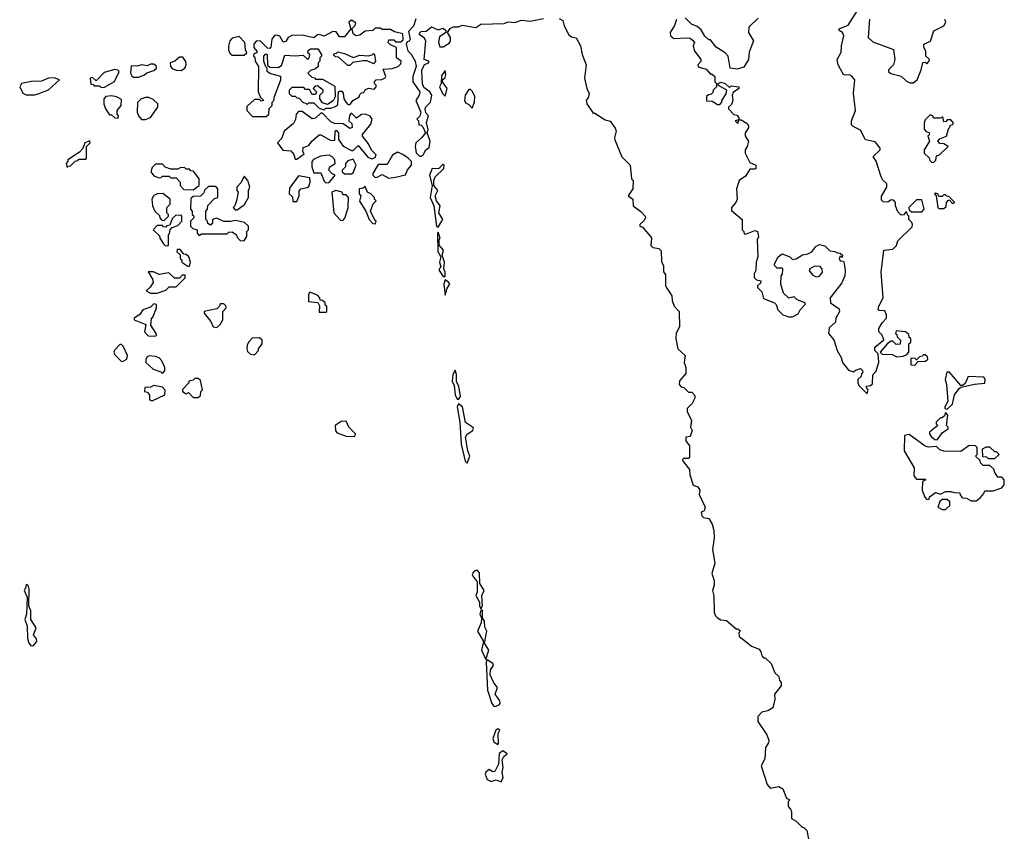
# Model space of a CAD drawing. Extents: x 2601477 to 2753313, y 449408 to 581029.
# Tile 106 of 203: x 2638047 to 2643830, y 523070 to 527839. Entities that reach past the tile are written whole.
import ezdxf

# ---------------------------------------------------------------- set-up
doc = ezdxf.new("R2010")
doc.units = 0

msp = doc.modelspace()

# ---------------------------------------------------------------- linework, layer by layer
at = {"layer": '0CON05XD'}
for points in [[(2640373.8, 527845), (2640359.1, 527800.9), (2640330.7, 527769.3), (2640340, 527725), (2640335, 527712.5), (2640321.7, 527708.3), (2640317.5, 527695), (2640326.1, 527656.1), (2640345.9, 527635.9), (2640368.8, 527595), (2640376.2, 527565), (2640356.2, 527505), (2640356.7, 527475), (2640396.7, 527415), (2640393.3, 527395), (2640373.8, 527365), (2640403.8, 527295), (2640397, 527273), (2640380, 527255), (2640390, 527245), (2640391.7, 527221.7), (2640405, 527220), (2640415, 527210), (2640430, 527175), (2640407.5, 527145), (2640373.9, 527116.1), (2640368.8, 527095), (2640376.4, 527056.4), (2640395, 527037.5), (2640405, 527037.5), (2640417.5, 527045), (2640432.5, 527075), (2640451.7, 527088.3), (2640456.7, 527125), (2640440, 527175), (2640446.1, 527193.9), (2640436.2, 527235), (2640447.5, 527275), (2640432.9, 527292.9), (2640427.5, 527315), (2640431.9, 527328.1), (2640460, 527355), (2640466.7, 527395), (2640455.7, 527415.7), (2640421.3, 527441.3), (2640411.9, 527461.9), (2640408.1, 527541.9), (2640423.6, 527576.4), (2640450, 527585), (2640450, 527595), (2640422.5, 527605), (2640432.5, 527715), (2640423, 527733), (2640395, 527750), (2640395, 527760), (2640405, 527770), (2640435, 527772.5), (2640465, 527797.5), (2640505, 527780), (2640535, 527790), (2640550, 527775), (2640550, 527765), (2640511.7, 527738.3), (2640507.5, 527705), (2640515, 527680), (2640535, 527680), (2640569.3, 527700.7), (2640577, 527713), (2640577.5, 527735), (2640560, 527765), (2640575, 527787.5), (2640593.6, 527796.4), (2640625, 527797.5), (2640645, 527807.5), (2640725, 527792.5), (2640755, 527813.3), (2640893, 527817), (2640915, 527826.7), (2640955, 527823.3), (2640995, 527836.2), (2641045, 527831.2), (2641123, 527847)], [(2641215, 527846.2), (2641237.5, 527835), (2641243.8, 527803.8), (2641271.2, 527751.2), (2641288.3, 527738.3), (2641315, 527732.5), (2641340, 527685), (2641350, 527635), (2641373.6, 527573.6), (2641363.3, 527495), (2641377.5, 527435), (2641392.5, 527405), (2641385, 527380), (2641373, 527367), (2641377.5, 527345), (2641415, 527290), (2641425, 527290), (2641485, 527250), (2641515, 527242.5), (2641545, 527202.5), (2641550, 527185), (2641540, 527145), (2641543, 527133), (2641583.9, 527033.9), (2641632.5, 526985), (2641640, 526905), (2641650, 526895), (2641647.5, 526845), (2641620, 526805), (2641647.5, 526785), (2641650, 526745), (2641695, 526712.5), (2641720, 526685), (2641722.5, 526675), (2641713.3, 526656.7), (2641690, 526635), (2641690, 526625), (2641705, 526620), (2641752.5, 526565), (2641757.5, 526555), (2641753, 526513), (2641765, 526500), (2641800, 526495), (2641815, 526480), (2641817, 526417), (2641827.5, 526395), (2641828.3, 526358.3), (2641839.3, 526339.3), (2641840, 526275), (2641848.3, 526261.7)], [(2642385, 527847.5), (2642330, 527795), (2642327.5, 527765), (2642357.5, 527715), (2642330.7, 527649.3), (2642327.5, 527605), (2642299.3, 527560.7), (2642260.5, 527549.5), (2642220, 527555), (2642207.5, 527625), (2642190, 527645), (2642137, 527677), (2642105, 527720), (2642095, 527720), (2642071.7, 527741.7), (2642049.3, 527779.3), (2642025, 527800), (2641993.6, 527813.6), (2641955, 527850)], [(2643025, 525640), (2643030, 525665), (2643021.7, 525671.7), (2643020, 525685), (2643045, 525690), (2643055, 525700), (2643058.3, 525751.7), (2643077, 525773), (2643093, 525827), (2643090, 525875), (2643070, 525895), (2643070, 525915), (2643121.7, 525958.3), (2643112.5, 525985), (2643092.5, 526005), (2643093.3, 526025), (2643111.7, 526058.3), (2643137.5, 526085), (2643137.5, 526105), (2643128.3, 526128.3), (2643095, 526130), (2643090, 526135), (2643092.5, 526155), (2643117.5, 526205), (2643106.2, 526355), (2643122.5, 526485), (2643175, 526490), (2643197, 526513), (2643205, 526540), (2643288.3, 526621.7), (2643290, 526635), (2643287, 526647), (2643270, 526665), (2643270, 526685), (2643261.7, 526691.7), (2643258.3, 526708.3), (2643251.7, 526708.3), (2643238.3, 526691.7), (2643225, 526690), (2643205, 526710), (2643190, 526745), (2643190, 526765), (2643178.3, 526778.3), (2643165, 526780), (2643145, 526767.5), (2643118.3, 526768.3), (2643108.3, 526778.3), (2643108.3, 526801.7), (2643140, 526855), (2643140, 526875), (2643117, 526897), (2643106.7, 526916.7), (2643077, 527007), (2643060, 527035), (2643100, 527075), (2643100, 527085), (2643070.7, 527120.7), (2643015, 527132.5), (2642985, 527190), (2642941.7, 527211.7), (2642932.3, 527222.3), (2642932, 527245), (2642956.4, 527306.4), (2642943.3, 527405), (2642952.5, 527485), (2642935, 527507.5), (2642920, 527515), (2642895, 527512.5), (2642885, 527517.5), (2642867.7, 527547.7), (2642854, 527575), (2642848.8, 527605), (2642872.3, 527647.7), (2642874, 527686), (2642887.5, 527745), (2642880, 527765), (2642860, 527775), (2642860, 527785), (2642913, 527807), (2642967, 527893)], [(2639495, 527270), (2639510, 527285), (2639511.7, 527318.3), (2639530, 527335), (2639530, 527355), (2639540, 527365), (2639543, 527387), (2639580, 527485), (2639580, 527505), (2639515, 527522.5), (2639500, 527535), (2639500, 527555), (2639491.7, 527561.7), (2639480, 527595), (2639480, 527625), (2639491.7, 527638.3), (2639500, 527635), (2639501.7, 527571.7), (2639515, 527560), (2639565, 527557.5), (2639585, 527570), (2639605, 527630), (2639665, 527626.2), (2639711.7, 527631.7), (2639735, 527610), (2639745, 527610), (2639750, 527635), (2639740, 527645), (2639741.7, 527658.3), (2639755, 527667.5), (2639798.3, 527668.3), (2639820, 527635), (2639820, 527625), (2639810, 527615), (2639810, 527595), (2639800, 527585), (2639800, 527565), (2639785, 527550), (2639755, 527540), (2639740, 527525), (2639761.7, 527501.7), (2639778.3, 527498.3), (2639785, 527490), (2639825, 527490), (2639898.3, 527448.3), (2639900, 527385), (2639887, 527363), (2639855, 527340), (2639825, 527350), (2639810, 527375), (2639810, 527395), (2639830, 527415), (2639830, 527425), (2639795, 527450), (2639781.7, 527448.3), (2639770, 527435), (2639790, 527415), (2639785, 527400), (2639765, 527400), (2639748.3, 527428.3), (2639725, 527430), (2639715, 527440), (2639645, 527440), (2639630, 527425), (2639630, 527405), (2639645, 527390), (2639665, 527390), (2639675, 527380), (2639688.3, 527378.3), (2639711.7, 527351.7), (2639728.3, 527348.3), (2639735, 527340), (2639745, 527350), (2639775, 527350), (2639805, 527320), (2639835, 527310), (2639845, 527320), (2639875, 527320), (2639901.7, 527328.3), (2639915, 527340), (2639920, 527415), (2639925, 527420), (2639938.3, 527418.3), (2639947, 527407), (2639950, 527375), (2639963.6, 527353.6), (2639975, 527340), (2639988.3, 527341.7), (2640002.5, 527365), (2640040, 527385), (2640045, 527400), (2640055, 527410), (2640068.3, 527411.7), (2640075, 527427.5), (2640095, 527437.5), (2640128.3, 527431.7), (2640140, 527445), (2640140, 527455), (2640130, 527465), (2640130, 527475), (2640140, 527485), (2640173, 527487), (2640193, 527497), (2640197.5, 527505), (2640181.7, 527548.3), (2640235, 527552.5), (2640270, 527565), (2640285, 527580), (2640287.5, 527595), (2640260, 527615), (2640260, 527675), (2640225, 527692.5), (2640210, 527705), (2640215, 527720), (2640245, 527720), (2640255, 527710), (2640285, 527710), (2640298.3, 527721.7), (2640296.7, 527756.7), (2640248.3, 527768.3), (2640225, 527782.5), (2640175, 527782.5), (2640165, 527790), (2640135, 527790), (2640120, 527775), (2640075, 527771.2), (2640045, 527747.5), (2640023.5, 527743.5), (2640007.5, 527755), (2639997.5, 527785), (2640016.7, 527805), (2640021.7, 527821.7), (2639995, 527837.5), (2639980, 527825), (2639992.5, 527785), (2639955, 527738.9), (2639925, 527738), (2639905, 527767.5), (2639885, 527770), (2639835, 527743.3), (2639805, 527752.5), (2639795, 527750), (2639775, 527732.5), (2639705, 527749.2), (2639645, 527746.2), (2639623.3, 527735), (2639609.3, 527710.7), (2639595, 527707.5), (2639575, 527743.3), (2639555, 527748.8), (2639544.2, 527745.8), (2639526.7, 527725), (2639521.7, 527678.3), (2639515, 527670), (2639501.7, 527671.7), (2639460, 527715), (2639435, 527712.5), (2639422.5, 527695), (2639422.5, 527675), (2639440, 527655), (2639440, 527645), (2639421.7, 527638.3), (2639420, 527625), (2639428.3, 527618.3), (2639430, 527595), (2639450, 527565), (2639447.5, 527415), (2639461.7, 527381.7), (2639480, 527365), (2639465, 527360), (2639455, 527370), (2639425, 527370), (2639381.7, 527328.3), (2639380, 527305), (2639415, 527270), (2639495, 527270)], [(2641905, 527840), (2641892.5, 527805), (2641867.5, 527765), (2641870, 527745), (2641888.3, 527728.3), (2641965, 527732.5), (2641985, 527730), (2641998.3, 527718.3), (2642010, 527705), (2642002.5, 527685), (2642008.3, 527658.3), (2642047.5, 527605), (2642047, 527593), (2642030, 527575), (2642031.7, 527561.7), (2642078.3, 527548.3), (2642105, 527520), (2642115, 527520), (2642130, 527505), (2642130, 527475), (2642140, 527465), (2642140, 527445), (2642120, 527425), (2642118.3, 527411.7), (2642108.3, 527401.7), (2642091.7, 527398.3), (2642081.7, 527388.3), (2642081.7, 527361.7), (2642115, 527360), (2642145, 527340), (2642158.3, 527341.7), (2642170, 527355), (2642170, 527365), (2642197, 527403), (2642200, 527425), (2642151.7, 527451.7), (2642150, 527465), (2642165, 527472.5), (2642190, 527465), (2642215, 527440), (2642225, 527450), (2642270, 527445), (2642270, 527435), (2642238.3, 527411.7), (2642232.5, 527395), (2642236.4, 527363.6), (2642228.3, 527341.7), (2642210, 527325), (2642210, 527315), (2642241.7, 527281.7), (2642258.3, 527278.3), (2642270, 527265), (2642270, 527250), (2642250, 527245), (2642265, 527230), (2642270, 527250), (2642285, 527250), (2642319.3, 527229.3), (2642327.5, 527215), (2642327, 527203), (2642307.5, 527175), (2642307.5, 527155), (2642327.5, 527125), (2642320, 527095), (2642307.5, 527075), (2642307.5, 527055), (2642335, 527000), (2642370, 526985), (2642370, 526965), (2642365, 526960), (2642335, 526960), (2642309.3, 526920.7), (2642272.5, 526895), (2642257.5, 526845), (2642260, 526785), (2642252.5, 526765), (2642227.5, 526735), (2642228.3, 526718.3), (2642290, 526665), (2642290, 526605), (2642300, 526595), (2642301.7, 526581.7), (2642315, 526580), (2642365, 526600), (2642380, 526595), (2642386.4, 526563.6), (2642377.5, 526545), (2642382.5, 526445), (2642372.5, 526415), (2642370, 526365), (2642360, 526345), (2642360, 526325), (2642375, 526310), (2642400, 526305), (2642398.3, 526291.7), (2642380, 526275), (2642380, 526265), (2642405, 526240), (2642415, 526200), (2642480, 526175), (2642490, 526165), (2642500, 526135), (2642530, 526105), (2642565, 526092.5), (2642585, 526092.5), (2642619.3, 526110.7), (2642630, 526135), (2642660, 526165), (2642660, 526175), (2642613.9, 526193.9), (2642595, 526210), (2642565, 526202.5), (2642533, 526233), (2642517.5, 526285), (2642520, 526335), (2642527, 526343), (2642530, 526375), (2642525, 526380), (2642495, 526380), (2642480, 526395), (2642480, 526405), (2642502.5, 526445), (2642525, 526462.5), (2642570, 526445), (2642585, 526430), (2642607, 526433), (2642645, 526457.5), (2642675, 526462.5), (2642700, 526475), (2642723.6, 526506.4), (2642745, 526517.5), (2642775, 526510), (2642805, 526480), (2642835, 526477.5), (2642848.3, 526468.3), (2642865, 526467.5), (2642880, 526455), (2642878.3, 526441.7), (2642865, 526450), (2642860, 526435), (2642865, 526422.5), (2642885, 526420), (2642890, 526405), (2642896.2, 526365), (2642892.5, 526335), (2642876.2, 526293.8), (2642807.5, 526205), (2642810, 526175), (2642859.3, 526139.3), (2642862.5, 526125), (2642840, 526085), (2642838.3, 526061.7), (2642801.7, 526028.3), (2642797.5, 525995), (2642828.3, 525958.3), (2642847.5, 525895), (2642872.5, 525855), (2642880, 525825), (2642915, 525780), (2642945, 525770), (2642955, 525780), (2642985, 525790), (2642997, 525777), (2643000, 525765), (2642991.7, 525758.3), (2642988.3, 525741.7), (2642970, 525725), (2642970, 525705), (2642975, 525690), (2643025, 525640)], [(2643038.3, 527841.7), (2643030, 527735), (2643058.3, 527708.3), (2643180, 527665), (2643187.5, 527605), (2643180, 527575), (2643150, 527545), (2643150, 527535), (2643163, 527523), (2643225, 527507.5), (2643255, 527477.5), (2643275, 527467.5), (2643295, 527467.5), (2643317.5, 527485), (2643342.5, 527545), (2643351.7, 527588.3), (2643365, 527590), (2643375, 527580), (2643387, 527593), (2643390, 527605), (2643370, 527625), (2643370, 527655), (2643357.5, 527675), (2643357.5, 527695), (2643396.4, 527713.6), (2643417, 527773), (2643475, 527803.3), (2643486.7, 527825), (2643480.7, 527840.7)], [(2639365, 527630), (2639380, 527645), (2639372.5, 527662.5), (2639370, 527705), (2639335, 527740), (2639295, 527730), (2639281.2, 527715), (2639273, 527683), (2639272.5, 527662.5), (2639281.7, 527641.7), (2639295, 527630), (2639365, 527630)], [(2638995, 527540.8), (2639015.7, 527554.3), (2639023.6, 527573.6), (2639023.3, 527593.3), (2639005, 527620), (2638985, 527620), (2638957.5, 527595), (2638930, 527585), (2638933.3, 527565), (2638942.7, 527552.7), (2638965, 527542), (2638995, 527540.8)], [(2639985, 527570), (2639975, 527570), (2639918.3, 527618.3), (2639901.7, 527621.7), (2639891.7, 527631.7), (2639891.7, 527638.3), (2639908.3, 527641.7), (2639915, 527650), (2639955, 527640), (2640005, 527616.7), (2640045, 527630), (2640095, 527627.5), (2640117.5, 527632.5), (2640125, 527640), (2640130, 527635), (2640137.5, 527595), (2640125, 527580), (2640087, 527597), (2640065, 527597.5), (2640003, 527587), (2639985, 527570)], [(2638745, 527502.5), (2638780, 527515), (2638793, 527527), (2638835, 527540), (2638850, 527555), (2638848.3, 527568.3), (2638835, 527577.5), (2638815, 527577.5), (2638795, 527567.5), (2638765, 527573.3), (2638735, 527566.7), (2638701.7, 527568.3), (2638697.5, 527525), (2638705, 527510), (2638715, 527502.5), (2638745, 527502.5)], [(2638135, 527397.5), (2638155, 527403.8), (2638215, 527426.7), (2638280, 527485), (2638248.3, 527498.3), (2638215, 527496.2), (2638175, 527477.5), (2638117, 527477), (2638056.4, 527463.6), (2638046.7, 527445), (2638065, 527407.5), (2638085, 527397.5), (2638135, 527397.5)], [(2638525, 527440), (2638545, 527442.5), (2638603, 527477), (2638627.5, 527525), (2638630, 527535), (2638622.5, 527542.5), (2638605, 527546.2), (2638542, 527528), (2638495, 527480), (2638475, 527500), (2638460, 527495), (2638465, 527460), (2638478.3, 527458.3), (2638485, 527450), (2638515, 527450), (2638525, 527440)], [(2640545, 527390), (2640557.5, 527435), (2640530, 527475), (2640530, 527485), (2640545, 527500), (2640550, 527515), (2640545, 527540), (2640525, 527510), (2640522.5, 527465), (2640513.3, 527445), (2640530, 527405), (2640545, 527390)], [(2638625, 527260), (2638627.5, 527275), (2638620, 527285), (2638620, 527305), (2638642.5, 527335), (2638645, 527370), (2638615, 527386.7), (2638585, 527392.5), (2638551.7, 527388.3), (2638540, 527375), (2638540, 527345), (2638550, 527315), (2638575, 527280), (2638585, 527280), (2638605, 527262.5), (2638625, 527260)], [(2638763, 527253), (2638785, 527253.3), (2638815.9, 527264.1), (2638857.5, 527325), (2638857.5, 527345), (2638830.7, 527370.7), (2638805, 527382.5), (2638785, 527382.5), (2638757.5, 527372.5), (2638738.3, 527351.7), (2638736.7, 527295), (2638743.8, 527273.8), (2638763, 527253)], [(2640705, 527320), (2640717.5, 527355), (2640719.3, 527389.3), (2640705, 527420), (2640695, 527430), (2640685, 527430), (2640662.5, 527395), (2640660, 527365), (2640665, 527350), (2640685, 527340), (2640705, 527320)], [(2639675, 527020), (2639718.3, 527051.7), (2639710, 527065), (2639711.7, 527088.3), (2639745, 527100), (2639762.5, 527125), (2639805, 527162.5), (2639815, 527162.5), (2639875, 527130), (2639898.3, 527131.7), (2639900, 527185), (2639905, 527190), (2639920, 527175), (2639920, 527135), (2639947, 527097), (2639995, 527070), (2640005, 527070), (2640035, 527100), (2640090.7, 527030.7), (2640115, 527022.5), (2640135, 527030), (2640140, 527045), (2640113, 527073), (2640095, 527110), (2640060, 527155), (2640060, 527165), (2640110, 527225), (2640116.7, 527255), (2640105, 527272.5), (2640075, 527283.3), (2640055, 527282.5), (2640025, 527260), (2639998.3, 527288.3), (2639991.7, 527288.3), (2639983, 527277), (2639980, 527245), (2639998.3, 527228.3), (2640000, 527205), (2639985, 527200), (2639947, 527227), (2639895, 527230), (2639875, 527240), (2639825, 527290), (2639815, 527290), (2639785, 527260), (2639765, 527257.5), (2639705, 527300), (2639685, 527300), (2639670, 527285), (2639667, 527253), (2639655, 527230), (2639600, 527185), (2639587, 527143), (2639560, 527115), (2639591.7, 527071.7), (2639638.3, 527068.3), (2639657, 527047), (2639665, 527020), (2639675, 527020)], [(2643415, 527000), (2643427, 527013), (2643431.7, 527038.3), (2643450, 527045), (2643500, 527095), (2643475, 527110), (2643451.7, 527111.7), (2643440, 527125), (2643451.7, 527138.3), (2643490, 527155), (2643501.7, 527198.3), (2643510, 527205), (2643511.7, 527218.3), (2643530, 527225), (2643530, 527235), (2643515, 527250), (2643495, 527250), (2643488.3, 527241.7), (2643475, 527240), (2643468.3, 527268.3), (2643455, 527260), (2643415, 527260), (2643410, 527275), (2643395, 527280), (2643365, 527250), (2643358.3, 527231.7), (2643360, 527195), (2643371.7, 527181.7), (2643390, 527175), (2643388.3, 527161.7), (2643380, 527155), (2643390, 527125), (2643360, 527075), (2643360, 527055), (2643388.3, 527028.3), (2643391.7, 527011.7), (2643401.7, 527001.7), (2643415, 527000)], [(2638325, 526970), (2638331.7, 526978.3), (2638345, 526980), (2638371.7, 527008.3), (2638388.3, 527011.7), (2638395, 527020), (2638435, 527020), (2638440, 527025), (2638440, 527095), (2638460, 527115), (2638458.3, 527128.3), (2638430, 527115), (2638418.3, 527081.7), (2638398.3, 527061.7), (2638330, 527015), (2638330, 527005), (2638320, 526995), (2638325, 526970)], [(2639845, 526880), (2639865, 526882.5), (2639900, 526925), (2639880, 526935), (2639862.5, 526955), (2639867.5, 526975), (2639900, 526995), (2639897.5, 527015), (2639883, 527033), (2639865, 527042.5), (2639813, 527037), (2639771.7, 527018.3), (2639762.5, 527005), (2639763.3, 526975), (2639775, 526940), (2639815, 526940), (2639835, 526890), (2639845, 526880)], [(2640215, 526907.5), (2640255, 526913.3), (2640313, 526927), (2640325, 526957.5), (2640347.5, 526985), (2640347.5, 527005), (2640327.5, 527025), (2640297.7, 527047.7), (2640265, 527060), (2640236.1, 527043.9), (2640205, 526987.5), (2640151.7, 526988.3), (2640120, 526935), (2640120, 526925), (2640135, 526912.5), (2640147, 526913), (2640175, 526930), (2640215, 526907.5)], [(2639065, 526840), (2639100, 526865), (2639100, 526905), (2639068.3, 526948.3), (2639051.7, 526951.7), (2639045, 526960), (2639025, 526960), (2639015, 526970), (2638988.3, 526968.3), (2638975, 526960), (2638935, 526960), (2638901.7, 526971.7), (2638885, 526990), (2638845, 526990), (2638825, 526970), (2638817.5, 526945), (2638835, 526922.5), (2638865, 526910), (2638878.3, 526911.7), (2638885, 526920), (2638925, 526920), (2638935, 526910), (2638965, 526910), (2638990, 526885), (2638990, 526865), (2639011.7, 526841.7), (2639065, 526840)], [(2639995, 526932.5), (2640005, 526940), (2640023.3, 526985), (2640005, 527020), (2639975, 527010), (2639960, 526995), (2639960, 526975), (2639940, 526955), (2639940, 526945), (2639955, 526932.5), (2639995, 526932.5)], [(2640505, 526620), (2640531.2, 526665), (2640508, 526705), (2640516.2, 526745), (2640494.1, 526774.1), (2640487.5, 526805), (2640503.3, 526835), (2640480, 526865), (2640480, 526895), (2640486.7, 526915), (2640537.5, 526965), (2640540, 526985), (2640535, 526990), (2640507, 526963), (2640470, 526965), (2640453.3, 526925), (2640470, 526865), (2640457.5, 526795), (2640478.8, 526745), (2640493.9, 526623.9), (2640505, 526620)], [(2639311.7, 526721.7), (2639325, 526722.5), (2639366.4, 526753.6), (2639390, 526795), (2639390, 526835), (2639397.5, 526855), (2639387.5, 526895), (2639365, 526920), (2639347, 526883), (2639322.5, 526855), (2639322.5, 526835), (2639330, 526825), (2639320, 526775), (2639310, 526745), (2639300, 526735), (2639311.7, 526721.7)], [(2639675, 526770), (2639687.5, 526805), (2639688.3, 526831.7), (2639697.5, 526845), (2639735, 526852.5), (2639745, 526860), (2639752.5, 526885), (2639750, 526910), (2639685, 526922.5), (2639631.7, 526848.3), (2639630, 526815), (2639648.3, 526798.3), (2639651.7, 526771.7), (2639675, 526770)], [(2638895, 526660), (2638920, 526685), (2638920, 526695), (2638910, 526705), (2638910, 526725), (2638913, 526737), (2638930, 526755), (2638930, 526785), (2638887, 526817), (2638855, 526816.7), (2638834.1, 526805.9), (2638822.5, 526785), (2638827.5, 526745), (2638840, 526715), (2638868.3, 526688.3), (2638870, 526675), (2638881.7, 526661.7), (2638895, 526660)], [(2639365, 526540), (2639380, 526565), (2639380, 526595), (2639390, 526605), (2639390, 526625), (2639367, 526647), (2639315, 526660), (2639285, 526652.5), (2639245, 526652.5), (2639205, 526672.5), (2639180, 526665), (2639180, 526645), (2639168.3, 526631.7), (2639151.7, 526641.7), (2639150, 526655), (2639140, 526665), (2639140, 526715), (2639150, 526725), (2639151.7, 526748.3), (2639191.7, 526788.3), (2639210, 526795), (2639210, 526845), (2639198.3, 526858.3), (2639155, 526860), (2639131.7, 526838.3), (2639128.3, 526821.7), (2639108.3, 526801.7), (2639065, 526800), (2639051.7, 526788.3), (2639050, 526725), (2639060, 526715), (2639060, 526695), (2639068.3, 526688.3), (2639070, 526675), (2639050, 526655), (2639050, 526625), (2639063, 526613), (2639090, 526605), (2639090, 526585), (2639101.7, 526571.7), (2639115, 526580), (2639265, 526580), (2639275, 526590), (2639295, 526592.5), (2639320, 526575), (2639323, 526563), (2639341.7, 526541.7), (2639365, 526540)], [(2639945, 526660), (2639957, 526673), (2639976.4, 526733.6), (2639977.5, 526795), (2639965, 526810), (2639945, 526810), (2639940, 526825), (2639903.6, 526836.4), (2639880, 526825), (2639892.5, 526705), (2639931.7, 526661.7), (2639945, 526660)], [(2640135, 526640), (2640140, 526655), (2640131.7, 526661.7), (2640107.5, 526715), (2640123, 526757), (2640140, 526775), (2640130, 526785), (2640130, 526795), (2640110, 526815), (2640090, 526825), (2640075, 526860), (2640065, 526850), (2640040, 526845), (2640040, 526815), (2640050, 526805), (2640043, 526773), (2640080, 526715), (2640100, 526665), (2640121.7, 526641.7), (2640135, 526640)], [(2643475, 526730), (2643488.3, 526741.7), (2643490, 526765), (2643501.7, 526778.3), (2643508.3, 526778.3), (2643525, 526760), (2643540, 526765), (2643505, 526800), (2643491.7, 526801.7), (2643485, 526810), (2643475, 526810), (2643465, 526800), (2643445, 526800), (2643440, 526815), (2643425, 526820), (2643420, 526815), (2643430, 526805), (2643440, 526735), (2643445, 526730), (2643475, 526730)], [(2643345, 526710), (2643360, 526725), (2643345, 526780), (2643315, 526780), (2643270, 526735), (2643271.7, 526721.7), (2643285, 526710), (2643345, 526710)], [(2638915, 526510), (2638920, 526515), (2638920, 526575), (2638927, 526583), (2638930, 526605), (2638941.7, 526618.3), (2638975, 526630), (2639000, 526655), (2639000, 526685), (2638995, 526690), (2638961.7, 526688.3), (2638941.7, 526668.3), (2638928.3, 526631.7), (2638911.7, 526628.3), (2638905, 526620), (2638891.7, 526621.7), (2638885, 526630), (2638855, 526630), (2638830, 526605), (2638868.3, 526568.3), (2638870, 526555), (2638891.7, 526521.7), (2638901.7, 526511.7), (2638915, 526510)], [(2640545, 526330), (2640546.7, 526355), (2640537.5, 526375), (2640542.5, 526415), (2640527.5, 526455), (2640536.7, 526485), (2640510, 526515), (2640510, 526545), (2640516, 526555), (2640505, 526590), (2640500, 526585), (2640503, 526477), (2640520, 526445), (2640512.5, 526415), (2640520, 526385), (2640510, 526375), (2640510, 526365), (2640535, 526330), (2640545, 526330)], [(2639045, 526390), (2639050, 526415), (2639040, 526445), (2639025, 526460), (2639011.7, 526461.7), (2638988.3, 526488.3), (2638971.7, 526488.3), (2638970, 526475), (2638988.3, 526458.3), (2638990, 526435), (2638998.3, 526428.3), (2639000, 526415), (2639035, 526390), (2639045, 526390)], [(2638855, 526232.5), (2638905, 526250), (2638925, 526270), (2638965, 526270), (2639018.3, 526321.7), (2639018.3, 526338.3), (2639001.7, 526338.3), (2638985, 526320), (2638955, 526320), (2638921.7, 526351.7), (2638865, 526342.5), (2638831.7, 526358.3), (2638801.7, 526358.3), (2638827.5, 526315), (2638830, 526295), (2638813, 526267), (2638790, 526245), (2638815, 526232.5), (2638855, 526232.5)], [(2642725, 526327.5), (2642745, 526332.5), (2642762.5, 526355), (2642760, 526375), (2642748.3, 526388.3), (2642715, 526390), (2642687.5, 526375), (2642683, 526363), (2642705, 526337.5), (2642725, 526327.5)], [(2640545, 526220), (2640557.5, 526262.5), (2640572.5, 526285), (2640565, 526297.5), (2640545, 526310), (2640537.5, 526285), (2640545, 526220)], [(2639845, 526120), (2639850, 526125), (2639850, 526155), (2639841.7, 526161.7), (2639840, 526175), (2639825, 526190), (2639811.7, 526191.7), (2639810, 526205), (2639795, 526220), (2639751.7, 526238.3), (2639742.5, 526225), (2639743.6, 526183.6), (2639798.3, 526178.3), (2639807.5, 526157.5), (2639805, 526120), (2639845, 526120)], [(2641848.3, 526261.7), (2641877, 526217), (2641878.3, 526188.3), (2641890, 526155), (2641920, 526125), (2641922.5, 526035), (2641903, 525997), (2641900, 525965), (2641912.5, 525905), (2641956.2, 525865), (2641950, 525825), (2641958.8, 525795), (2641959.3, 525760.7), (2641923, 525717), (2641920, 525695), (2641931.7, 525681.7), (2641948.3, 525678.3), (2641975, 525650), (2641995, 525650), (2642011.7, 525631.7), (2642012.5, 525615), (2641996.1, 525583.9), (2641967.5, 525555), (2641967.5, 525535), (2641992.5, 525485), (2641987.5, 525445), (2641996.2, 525425), (2641985, 525390), (2641960, 525385), (2641960, 525365), (2641980, 525335), (2641981.7, 525268.3), (2641975, 525260), (2641945, 525260), (2641940, 525255), (2641943, 525243), (2641980, 525195), (2641982.5, 525165), (2642003, 525103), (2642030, 525095), (2642042.5, 525075), (2642038.3, 525048.3), (2642072.5, 524975), (2642066.4, 524953.6), (2642050, 524945), (2642053, 524923), (2642063.6, 524913.6), (2642095, 524907.5), (2642113.3, 524875), (2642123, 524837), (2642126, 524795), (2642116.7, 524725), (2642128.8, 524645), (2642112.5, 524585), (2642126.4, 524543.6), (2642126.2, 524515), (2642116.7, 524485), (2642123.8, 524453.8), (2642126.7, 524355), (2642133.3, 524335), (2642145, 524323.3), (2642165, 524313.3), (2642198.3, 524308.3), (2642255, 524260), (2642265, 524260), (2642278.3, 524248.3), (2642270, 524235), (2642272.5, 524215), (2642312.5, 524185), (2642345, 524157.5), (2642389.3, 524139.3), (2642400, 524125), (2642405, 524100), (2642415, 524090), (2642425, 524090), (2642460, 524055), (2642481.7, 524001.7), (2642505, 523980), (2642510, 523955), (2642520, 523945), (2642520, 523925), (2642480, 523875), (2642482.5, 523845), (2642470, 523795), (2642441.7, 523778.3), (2642405, 523770), (2642382.5, 523745), (2642382.5, 523715), (2642435, 523637.5), (2642446.7, 523605), (2642445, 523590), (2642427, 523563), (2642423.3, 523495), (2642402.5, 523455), (2642437.5, 523345), (2642455, 523322.5), (2642505, 523332.5), (2642529.3, 523319.3), (2642550, 523265), (2642570, 523255), (2642560, 523245), (2642560, 523215), (2642575, 523200), (2642580, 523185), (2642580, 523145), (2642608.3, 523128.3), (2642640, 523095), (2642655, 523090), (2642670, 523075), (2642683, 523003)], [(2638845, 525980), (2638850, 525985), (2638847.5, 525995), (2638817.5, 526045), (2638820, 526085), (2638828.3, 526091.7), (2638850, 526145), (2638850, 526165), (2638835, 526170), (2638815, 526150), (2638770, 526135), (2638753, 526107), (2638720, 526085), (2638720, 526075), (2638788.3, 526048.3), (2638780, 526005), (2638801.7, 525981.7), (2638845, 525980)], [(2639205, 526030), (2639225, 526047.5), (2639240, 526075), (2639240, 526125), (2639260, 526145), (2639258.3, 526158.3), (2639245, 526170), (2639225, 526170), (2639220, 526155), (2639205, 526140), (2639130, 526125), (2639130, 526115), (2639170, 526065), (2639183.6, 526033.6), (2639205, 526030)], [(2643198.3, 525858.3), (2643235, 525862.5), (2643258.3, 525871.7), (2643270, 525885), (2643270, 525935), (2643280, 525945), (2643280, 525965), (2643271.7, 525971.7), (2643268.3, 525988.3), (2643250, 526005), (2643195, 526010), (2643190, 525995), (2643198.3, 525988.3), (2643200, 525975), (2643220, 525955), (2643218.3, 525931.7), (2643195, 525930), (2643175, 525950), (2643165, 525950), (2643143.6, 525936.4), (2643100, 525885), (2643113, 525873), (2643171.7, 525871.7), (2643198.3, 525858.3)], [(2639425, 525870), (2639450, 525895), (2639450, 525905), (2639470, 525935), (2639470, 525955), (2639455, 525970), (2639413, 525967), (2639390, 525945), (2639383, 525927), (2639380, 525905), (2639385, 525890), (2639403, 525873), (2639425, 525870)], [(2638645, 525830), (2638655, 525832.5), (2638676.4, 525843.6), (2638680, 525865), (2638655, 525920), (2638645, 525930), (2638635, 525930), (2638605, 525900), (2638600, 525885), (2638605, 525870), (2638645, 525830)], [(2638885, 525760), (2638900, 525775), (2638900, 525795), (2638882.5, 525835), (2638865, 525852.5), (2638845, 525860), (2638807, 525863), (2638795, 525857.5), (2638787.5, 525845), (2638787.5, 525825), (2638830, 525785), (2638875, 525770), (2638885, 525760)], [(2643305, 525810), (2643325, 525830), (2643367, 525833), (2643380, 525845), (2643378.3, 525858.3), (2643365, 525870), (2643355, 525870), (2643348.3, 525861.7), (2643331.7, 525858.3), (2643315, 525840), (2643305, 525850), (2643281.7, 525848.3), (2643281.7, 525811.7), (2643305, 525810)], [(2640625, 525607.5), (2640636, 525625), (2640625.5, 525685), (2640611.7, 525711.7), (2640613.3, 525755), (2640605, 525780), (2640591.2, 525755), (2640586.2, 525715), (2640599.5, 525689.5), (2640604.3, 525634.3), (2640615, 525612.5), (2640625, 525607.5)], [(2643495, 525550), (2643525, 525580), (2643537.5, 525635), (2643565, 525672.5), (2643575, 525680), (2643655, 525697.5), (2643715, 525702.5), (2643717.5, 525725), (2643709.3, 525739.3), (2643618.3, 525741.7), (2643599.3, 525700.7), (2643585, 525690), (2643575, 525690), (2643508.3, 525768.3), (2643491.7, 525768.3), (2643482.5, 525725), (2643491.2, 525695), (2643497.5, 525595), (2643480, 525565), (2643480, 525555), (2643495, 525550)], [(2639095, 525620), (2639108.3, 525631.7), (2639110, 525655), (2639120, 525665), (2639108.3, 525718.3), (2639095, 525730), (2639075, 525730), (2639065, 525720), (2639040, 525715), (2639040, 525705), (2639003, 525667), (2639002.5, 525655), (2639025, 525640), (2639038.3, 525648.3), (2639065, 525620), (2639095, 525620)], [(2638825, 525600), (2638900, 525635), (2638901.7, 525661.7), (2638885, 525680), (2638835, 525690), (2638815, 525680), (2638781.7, 525678.3), (2638780, 525655), (2638795, 525650), (2638810, 525635), (2638810, 525605), (2638825, 525600)], [(2640675, 525232.5), (2640691.2, 525275), (2640678, 525305), (2640665.8, 525385), (2640675.7, 525404.3), (2640707.5, 525425), (2640711.7, 525441.7), (2640665, 525472.5), (2640647.5, 525565), (2640625, 525582.5), (2640616.7, 525565), (2640632, 525475), (2640638.8, 525345), (2640664.2, 525244.2), (2640675, 525232.5)], [(2640015, 525390), (2640020, 525405), (2639980, 525445), (2639965, 525480), (2639935, 525477.5), (2639900, 525455), (2639902.5, 525422.5), (2639911.7, 525411.7), (2639965, 525392.5), (2640015, 525390)], [(2643435, 525370), (2643466.7, 525413.3), (2643500, 525435), (2643500, 525445), (2643490, 525455), (2643497.5, 525515), (2643485, 525530), (2643478.3, 525511.7), (2643465, 525500), (2643455, 525500), (2643430, 525475), (2643430, 525465), (2643440, 525455), (2643390, 525415), (2643390, 525405), (2643400.7, 525390.7), (2643421.7, 525371.7), (2643435, 525370)], [(2643665, 525012.5), (2643689.3, 525030.7), (2643710, 525055), (2643715, 525070), (2643765, 525070), (2643815, 525087.5), (2643830, 525105), (2643830, 525135), (2643815, 525150), (2643791.7, 525151.7), (2643771.7, 525181.7), (2643770, 525195), (2643745, 525220), (2643705, 525220), (2643690, 525235), (2643688.3, 525248.3), (2643660, 525275), (2643670, 525285), (2643670, 525325), (2643660, 525335), (2643623, 525337), (2643575, 525302.5), (2643475, 525303.3), (2643451.7, 525311.7), (2643431.7, 525331.7), (2643385, 525327.5), (2643365, 525332.5), (2643271.7, 525401.7), (2643243.6, 525396.4), (2643242.5, 525305), (2643300, 525205), (2643298.3, 525158.3), (2643315, 525140), (2643365, 525140), (2643370, 525135), (2643350, 525125), (2643347.5, 525075), (2643363, 525033), (2643375, 525020), (2643388.3, 525021.7), (2643390, 525035), (2643425, 525060), (2643455, 525050), (2643485, 525067.5), (2643515, 525067.5), (2643535, 525060), (2643568.3, 525058.3), (2643570, 525045), (2643585, 525030), (2643607, 525027), (2643635, 525012.5), (2643665, 525012.5)], [(2643775, 525260), (2643800, 525285), (2643785, 525300), (2643775, 525300), (2643745, 525327.5), (2643723, 525327), (2643700, 525315), (2643701.7, 525271.7), (2643725, 525270), (2643735, 525260), (2643775, 525260)], [(2643485, 524960), (2643510, 524985), (2643510, 525005), (2643495, 525020), (2643465, 525020), (2643451.7, 525008.3), (2643440, 524975), (2643465, 524960), (2643485, 524960)], [(2640755, 524377.5), (2640765.7, 524395), (2640761.2, 524455), (2640775.5, 524485), (2640748.8, 524525), (2640748.1, 524588.1), (2640735, 524603.3), (2640725, 524603.3), (2640709.7, 524590.3), (2640704.3, 524575), (2640734, 524535), (2640734.2, 524475.8), (2640726.7, 524455), (2640747, 524417), (2640746.7, 524395), (2640755, 524377.5)], [(2638125, 524160), (2638146.7, 524185), (2638145, 524200), (2638127.5, 524225), (2638142.5, 524265), (2638112.5, 524315), (2638112.5, 524365), (2638100, 524395), (2638101.7, 524491.7), (2638097, 524517), (2638085, 524520), (2638081.7, 524498.3), (2638072.5, 524485), (2638090, 524445), (2638087.5, 524345), (2638077.5, 524315), (2638090, 524275), (2638092.5, 524205), (2638100, 524175), (2638111.7, 524161.7), (2638125, 524160)], [(2640785, 524080), (2640802, 524135), (2640776.2, 524175), (2640790.8, 524245), (2640778.6, 524268.6), (2640776, 524305), (2640766, 524325), (2640765, 524370), (2640755, 524370), (2640750, 524345), (2640760, 524325), (2640756.7, 524295), (2640736, 524245), (2640770, 524185), (2640759.2, 524135), (2640785, 524080)], [(2640832.7, 523802.7), (2640845, 523804.2), (2640865.4, 523814.6), (2640869.2, 523825), (2640867, 523837), (2640840, 523875), (2640853.3, 523915), (2640831.7, 523941.7), (2640809.2, 523989.2), (2640811.3, 524018.7), (2640830, 524045), (2640825.5, 524055.5), (2640791.7, 524078.3), (2640786.7, 524063.3), (2640795, 523900), (2640820.5, 523820.5), (2640832.7, 523802.7)], [(2640855, 523580), (2640860, 523585), (2640856.2, 523643.8), (2640866.7, 523665), (2640855, 523672.5), (2640842.5, 523665), (2640826.7, 523615), (2640832.5, 523595), (2640855, 523580)], [(2640875, 523360), (2640887.1, 523385), (2640881.2, 523415), (2640885.6, 523445), (2640880.7, 523489.3), (2640890.7, 523509.3), (2640910, 523525), (2640885, 523542.5), (2640863.6, 523526.4), (2640858.8, 523465), (2640838.3, 523421.7), (2640825, 523420), (2640805, 523432.5), (2640785, 523417.5), (2640781.2, 523405), (2640793.3, 523375), (2640815, 523362.5), (2640845, 523372.5), (2640875, 523360)]]:
    msp.add_lwpolyline(points, dxfattribs=at)

doc.saveas('drawing.dxf')
